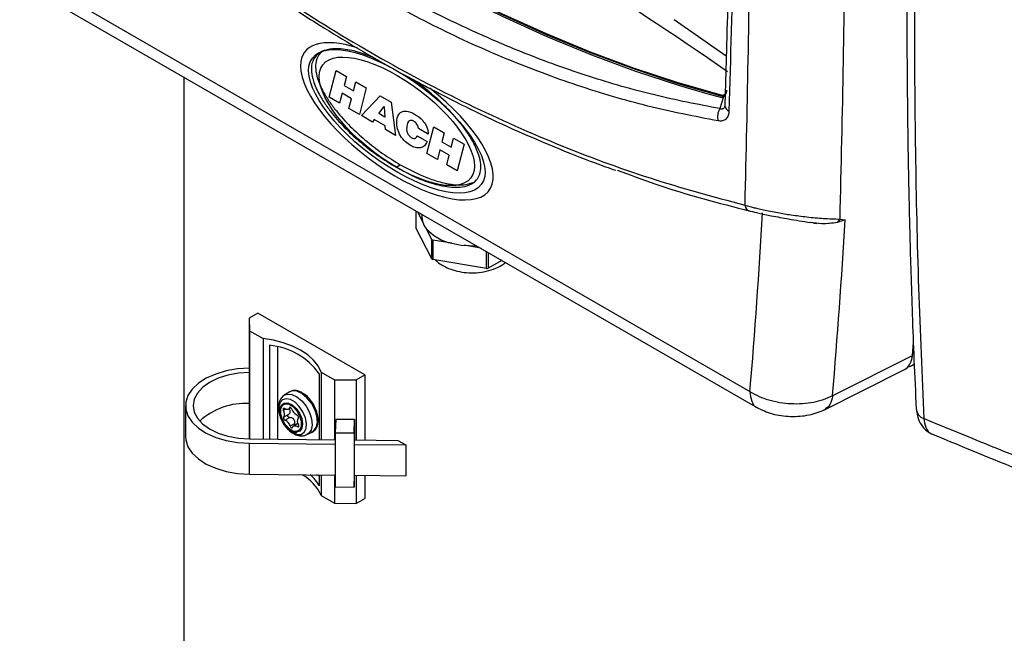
# Model space of a CAD drawing. Header units: inches. Extents: x 0.6 to 33.8, y 0 to 21.7.
# Tile 190 of 210: x 25.2 to 26.9, y 16.7 to 17.7. Entities that reach past the tile are written whole.
import ezdxf

# ---------------------------------------------------------------- set-up
doc = ezdxf.new("R2010")
doc.units = ezdxf.units.IN
doc.header["$MEASUREMENT"] = 0

msp = doc.modelspace()

# ---------------------------------------------------------------- linework, layer by layer
at = {"color": 7, "linetype": 'Continuous'}
for p, q in [((25.2857, 17.7992), (26.4544, 17.1246)), ((25.2979, 17.7722), (26.4666, 17.0975)), ((26.4153, 17.6785), (26.3295, 17.7387)), ((25.5195, 17.6443), (25.5195, 14.9413)), ((25.7596, 17.6109), (25.7709, 17.655)), ((25.7709, 17.655), (25.7881, 17.645)), ((25.7881, 17.645), (25.7843, 17.6302)), ((25.7843, 17.6302), (25.7997, 17.6213)), ((25.7997, 17.6213), (25.8035, 17.6361)), ((25.8035, 17.6361), (25.8208, 17.6262)), ((25.8208, 17.6262), (25.8095, 17.582)), ((25.7768, 17.6009), (25.7596, 17.6109)), ((25.781, 17.6171), (25.7768, 17.6009)), ((25.7964, 17.6082), (25.781, 17.6171)), ((25.8127, 17.5802), (25.8437, 17.613)), ((25.8437, 17.613), (25.8617, 17.6025)), ((26.3847, 17.6162), (26.41, 17.6094)), ((26.41, 17.6094), (26.4045, 17.5918)), ((26.4105, 17.6138), (26.4084, 17.6126)), ((26.4084, 17.6126), (26.4105, 17.6118)), ((26.4087, 17.6143), (26.4105, 17.6138)), ((26.4125, 17.6151), (26.4156, 17.6169)), ((25.7922, 17.592), (25.7964, 17.6082)), ((25.8414, 17.5836), (25.8501, 17.5953)), ((25.8501, 17.5953), (25.8512, 17.5779)), ((25.8617, 17.6025), (25.8692, 17.5476)), ((26.4129, 17.5973), (26.4127, 17.5958)), ((25.8095, 17.582), (25.7922, 17.592)), ((25.831, 17.5696), (25.8127, 17.5802)), ((25.8512, 17.5779), (25.8414, 17.5836)), ((25.8341, 17.5738), (25.831, 17.5696)), ((25.8521, 17.5635), (25.8341, 17.5738)), ((25.8525, 17.5572), (25.8521, 17.5635)), ((25.921, 17.5177), (25.9323, 17.5618)), ((25.9323, 17.5618), (25.9495, 17.5519)), ((25.8692, 17.5476), (25.8525, 17.5572)), ((25.9046, 17.5469), (25.9212, 17.5373)), ((25.9229, 17.5498), (25.9068, 17.5591)), ((25.9495, 17.5519), (25.9457, 17.537)), ((25.9457, 17.537), (25.9611, 17.5281)), ((25.9611, 17.5281), (25.9649, 17.543)), ((25.9649, 17.543), (25.9822, 17.533)), ((25.9822, 17.533), (25.9709, 17.4889)), ((25.9382, 17.5077), (25.921, 17.5177)), ((25.9424, 17.524), (25.9382, 17.5077)), ((25.9578, 17.5151), (25.9424, 17.524)), ((25.9536, 17.4988), (25.9578, 17.5151)), ((25.87, 17.4951), (25.877, 17.4991)), ((25.9709, 17.4889), (25.9536, 17.4988)), ((25.9028, 17.423), (25.9028, 17.3951)), ((25.9029, 17.4229), (25.9029, 17.3947)), ((25.9137, 17.4056), (25.9057, 17.4213)), ((25.9126, 17.4173), (25.9126, 17.4131)), ((25.9126, 17.4131), (25.9137, 17.4056)), ((26.6026, 17.4094), (26.5986, 17.4036)), ((26.6026, 17.4094), (26.6116, 17.4083)), ((25.9288, 17.3437), (25.9029, 17.3947)), ((25.9288, 17.3758), (25.9195, 17.394)), ((25.9288, 17.3437), (25.9288, 17.3758)), ((25.9308, 17.3747), (25.9308, 17.3425)), ((25.9623, 17.3693), (25.9308, 17.3747)), ((26.0096, 17.3614), (25.9823, 17.366)), ((26.0191, 17.3276), (26.0191, 17.3559)), ((26.022, 17.3542), (26.022, 17.328)), ((26.0191, 17.3276), (25.9308, 17.3425)), ((26.0447, 17.3411), (26.022, 17.328)), ((25.6417, 17.2538), (25.6276, 17.2457)), ((25.8185, 17.1518), (25.6417, 17.2538)), ((25.6276, 17.2457), (25.6282, 17.2249)), ((25.6276, 17.2457), (25.6276, 17.163)), ((25.6282, 17.2249), (25.6503, 17.2121)), ((25.6282, 17.2249), (25.6282, 17.0463)), ((25.6503, 17.2121), (25.6503, 17.046)), ((26.7227, 17.184), (26.7245, 17.2052)), ((25.6611, 17.2008), (25.6611, 17.0459)), ((25.6748, 17.0458), (25.6748, 17.1978)), ((26.7231, 17.1888), (26.7244, 17.1906)), ((26.7238, 17.1957), (26.7243, 17.2026)), ((26.591, 17.1178), (26.7227, 17.184)), ((26.7233, 17.1687), (26.7256, 17.1704)), ((25.628, 17.1558), (25.6278, 17.163)), ((25.628, 17.1048), (25.628, 17.1558)), ((25.7462, 17.1567), (25.7683, 17.144)), ((25.7462, 17.1567), (25.7462, 17.045)), ((26.5765, 17.0938), (26.7097, 17.1608)), ((25.7434, 17.045), (25.7434, 17.1532)), ((25.7683, 17.144), (25.7683, 17.0448)), ((25.7683, 17.144), (25.8043, 17.1436)), ((25.8043, 17.1436), (25.8185, 17.1518)), ((25.8043, 17.1436), (25.8043, 17.0444)), ((25.8185, 17.1518), (25.8185, 17.0443)), ((25.6933, 17.1235), (25.6854, 17.1183)), ((25.5223, 17.101), (25.5223, 17.05)), ((25.6276, 17.1048), (25.6276, 17.0463)), ((25.6876, 17.0953), (25.6841, 17.0933)), ((25.692, 17.0952), (25.6964, 17.0977)), ((25.6952, 17.0984), (25.6939, 17.0976)), ((25.6923, 17.0865), (25.6846, 17.082)), ((25.6944, 17.0814), (25.6867, 17.077)), ((25.7703, 17.0785), (25.7696, 17.0563)), ((25.8015, 17.0782), (25.7703, 17.0785)), ((25.8008, 17.056), (25.8015, 17.0782)), ((25.8015, 17.0782), (25.8015, 17.0444)), ((25.7028, 17.0715), (25.6951, 17.0671)), ((25.7079, 17.0715), (25.7009, 17.0675)), ((25.7094, 17.0677), (25.7071, 17.0664)), ((25.7229, 17.0532), (25.7314, 17.0574)), ((25.628, 17.0463), (25.7696, 17.0448)), ((25.7696, 17.0563), (25.7696, 16.9669)), ((25.7696, 17.0563), (25.8008, 17.056)), ((25.8008, 17.056), (25.8008, 16.9666)), ((25.8012, 17.0444), (25.8731, 17.0437)), ((25.8731, 17.0437), (25.8859, 17.0363)), ((25.6278, 17.039), (25.7696, 17.0376)), ((25.6278, 16.988), (25.6278, 17.039)), ((25.801, 17.0372), (25.8859, 17.0363)), ((25.8859, 17.0363), (25.8859, 16.9853)), ((25.6278, 16.988), (25.7696, 16.9865)), ((25.7434, 16.9844), (25.7391, 16.9868)), ((25.7434, 16.9685), (25.7434, 16.9868)), ((25.7462, 16.9868), (25.7462, 16.9526)), ((25.7683, 16.9865), (25.7683, 16.9399)), ((25.8008, 16.9666), (25.8014, 16.9862)), ((25.801, 16.9862), (25.8859, 16.9853)), ((25.8043, 16.9862), (25.8043, 16.9395)), ((25.8185, 16.986), (25.8185, 16.9476)), ((25.7696, 16.9669), (25.8008, 16.9666)), ((25.7462, 16.9526), (25.7683, 16.9399)), ((25.8043, 16.9395), (25.8185, 16.9476)), ((25.7683, 16.9399), (25.8043, 16.9395))]:
    msp.add_line(p, q, dxfattribs=at)
at = {"color": 7, "linetype": 'Continuous', "flags": 128}
for points in [[(25.313, 18.2461), (25.3845, 18.1839), (25.4567, 18.1243), (25.5293, 18.0674), (25.6023, 18.0132), (25.6757, 17.9619), (25.7493, 17.9133), (25.8231, 17.8678), (25.8968, 17.8252), (25.9706, 17.7856), (26.0442, 17.7491), (26.1176, 17.7158), (26.1906, 17.6856), (26.2632, 17.6587), (26.3354, 17.635), (26.4069, 17.6146)], [(25.3136, 18.2446), (25.3852, 18.1824), (25.4574, 18.1227), (25.5301, 18.0658), (25.6032, 18.0116), (25.6766, 17.9601), (25.7503, 17.9116), (25.8241, 17.866), (25.8979, 17.8233), (25.9717, 17.7838), (26.0454, 17.7473), (26.1188, 17.7139), (26.1919, 17.6837), (26.2646, 17.6568), (26.3368, 17.633), (26.4084, 17.6126)], [(25.321, 18.2348), (25.3822, 18.1817), (25.4547, 18.1217), (25.5277, 18.0644), (25.6011, 18.0099), (25.6749, 17.9582), (25.7489, 17.9094), (25.823, 17.8636), (25.8972, 17.8208), (25.9714, 17.781), (26.0454, 17.7444), (26.1191, 17.7109), (26.1926, 17.6806), (26.2656, 17.6536), (26.3381, 17.6299), (26.3847, 17.6162)], [(26.4135, 17.6135), (26.4124, 17.6135), (26.4105, 17.6138)], [(25.9823, 17.366), (25.9996, 17.3654), (26.0024, 17.3655)], [(25.7462, 17.1567), (25.7412, 17.1667), (25.7338, 17.1761), (25.7241, 17.1848), (25.7124, 17.1926), (25.6989, 17.1994), (25.6838, 17.2049), (25.6675, 17.2092), (25.6503, 17.2121)], [(26.7228, 17.1846), (26.7236, 17.1869), (26.7246, 17.1925)], [(26.7237, 17.1953), (26.7237, 17.1953), (26.7238, 17.1957)], [(25.6278, 17.163), (25.6083, 17.1618), (25.5895, 17.1586), (25.5721, 17.1534), (25.5566, 17.1465), (25.5435, 17.138), (25.5333, 17.1284), (25.5263, 17.1178), (25.5227, 17.1067), (25.5227, 17.0954), (25.5263, 17.0843), (25.5333, 17.0737), (25.5435, 17.064), (25.5566, 17.0556), (25.5721, 17.0487), (25.5895, 17.0435), (25.6083, 17.0403), (25.6278, 17.039)], [(25.628, 17.1558), (25.6097, 17.1546), (25.5922, 17.1514), (25.5761, 17.1463), (25.562, 17.1394), (25.5504, 17.1312), (25.5419, 17.1218), (25.5366, 17.1116), (25.5348, 17.101), (25.5366, 17.0905), (25.5419, 17.0803), (25.5504, 17.0709), (25.562, 17.0627), (25.5761, 17.0558), (25.5922, 17.0507), (25.6097, 17.0475), (25.628, 17.0463)], [(25.7314, 17.0574), (25.7339, 17.0591), (25.7382, 17.0651), (25.74, 17.0736), (25.7391, 17.0838), (25.7357, 17.0947), (25.7301, 17.1052), (25.7228, 17.1143), (25.7145, 17.1211), (25.7061, 17.125), (25.6984, 17.1255), (25.6933, 17.1235)], [(25.6798, 17.0796), (25.6849, 17.0702), (25.6915, 17.0622), (25.699, 17.0564), (25.7065, 17.0534), (25.7132, 17.0537), (25.7183, 17.0571), (25.7214, 17.0633), (25.7221, 17.0716), (25.7203, 17.0812), (25.7162, 17.0909), (25.7102, 17.0998), (25.7031, 17.1068), (25.6955, 17.1112), (25.6883, 17.1126), (25.6823, 17.1107), (25.6781, 17.1058), (25.6762, 17.0984), (25.6768, 17.0894), (25.6798, 17.0796)], [(25.6809, 17.0789), (25.6783, 17.0878), (25.6782, 17.0959), (25.6806, 17.1021), (25.6852, 17.1054), (25.6913, 17.1056), (25.6982, 17.1025), (25.7049, 17.0966), (25.7106, 17.0886), (25.7143, 17.0797), (25.7157, 17.071), (25.7146, 17.0638), (25.711, 17.0589), (25.7056, 17.0571), (25.7045, 17.0571)], [(25.6854, 17.1183), (25.6904, 17.1202), (25.698, 17.1197), (25.7063, 17.1159), (25.7144, 17.1092), (25.7216, 17.1002), (25.7272, 17.0899), (25.7305, 17.0792), (25.7314, 17.0691), (25.7296, 17.0608), (25.7254, 17.0549), (25.7229, 17.0532)], [(25.7112, 17.0838), (25.7064, 17.0922), (25.7002, 17.099), (25.6933, 17.1031), (25.687, 17.1038), (25.682, 17.1012), (25.6793, 17.0955), (25.6792, 17.0877), (25.6817, 17.0788), (25.6865, 17.0704), (25.6928, 17.0637), (25.6996, 17.0596), (25.706, 17.0588), (25.7109, 17.0615), (25.7136, 17.0671), (25.7137, 17.075), (25.7112, 17.0838)], [(25.6859, 17.0962), (25.6853, 17.0966), (25.6847, 17.0967), (25.6841, 17.0965), (25.6838, 17.0962), (25.6836, 17.0956), (25.6836, 17.0949), (25.6837, 17.0941), (25.6841, 17.0933)], [(25.6939, 17.0976), (25.6934, 17.0965), (25.6927, 17.0956), (25.6918, 17.095), (25.6908, 17.0947), (25.6897, 17.0947), (25.6884, 17.0949), (25.6872, 17.0955), (25.6859, 17.0962)], [(25.6978, 17.0956), (25.6975, 17.0964), (25.697, 17.0971), (25.6964, 17.0977), (25.6958, 17.0982), (25.6951, 17.0984), (25.6946, 17.0984), (25.6942, 17.0981), (25.6939, 17.0976)], [(25.6846, 17.082), (25.6843, 17.0815), (25.6841, 17.0809), (25.6842, 17.0801), (25.6845, 17.0793), (25.6849, 17.0785), (25.6854, 17.0778), (25.6861, 17.0773), (25.6867, 17.077)], [(25.7084, 17.0806), (25.7087, 17.0811), (25.7088, 17.0817), (25.7087, 17.0825), (25.7085, 17.0833), (25.708, 17.0841), (25.7075, 17.0848), (25.7069, 17.0853), (25.7063, 17.0856)], [(25.6951, 17.0671), (25.6955, 17.0663), (25.696, 17.0655), (25.6965, 17.0649), (25.6972, 17.0645), (25.6978, 17.0642), (25.6983, 17.0643), (25.6988, 17.0646), (25.6991, 17.065)], [(25.6991, 17.065), (25.6996, 17.0661), (25.7002, 17.067), (25.7011, 17.0676), (25.7021, 17.0679), (25.7033, 17.068), (25.7045, 17.0677), (25.7058, 17.0672), (25.7071, 17.0664)], [(25.7071, 17.0664), (25.7077, 17.066), (25.7083, 17.0659), (25.7088, 17.0661), (25.7092, 17.0665), (25.7094, 17.067), (25.7094, 17.0678), (25.7092, 17.0686), (25.7088, 17.0694)], [(25.5223, 17.05), (25.5227, 17.0444), (25.5263, 17.0332), (25.5333, 17.0227), (25.5435, 17.013), (25.5566, 17.0046), (25.5721, 16.9977), (25.5895, 16.9925), (25.6083, 16.9892), (25.6278, 16.988)]]:
    msp.add_lwpolyline(points, dxfattribs=at)
at = {"color": 7, "linetype": 'Continuous'}
for centre, radius, start, end in [((21.9254, 11.1591), 7.8959, 55.32758, 64.6778), ((26.4089, 17.6216), 0.00731, 254.2151, 7.5424), ((26.4107, 17.6199), 0.00764, 252.5046, 298.0104), ((26.4072, 17.6112), 0.00332, 327.1667, 10.6028), ((26.4239, 17.5978), 0.011, 183.3284, 247.7291), ((26.4282, 17.5782), 0.0273, 150.208, 194.4087), ((15.085, 18.0802), 11.4095, 355.19534, 356.67992), ((25.9468, 17.4151), 0.0345, 195.9999, 217.7142), ((15.1416, 18.0783), 11.4895, 355.20433, 356.65684), ((25.9039, 17.3951), 0.00104, 180.2331, 207.624), ((25.9772, 17.4445), 0.0766, 221.2237, 258.7817), ((25.931, 17.3774), 0.0027, 214.6323, 265.3731), ((25.9942, 17.4971), 0.1317, 255.9869, 264.8552), ((25.931, 17.3452), 0.0027, 214.6323, 265.3731), ((26.0199, 17.3321), 0.00455, 259.4917, 297.3132), ((25.6501, 17.0867), 0.1146, 35.4964, 84.509), ((25.6218, 16.9918), 0.1131, 86.8805, 132.2865), ((25.676, 17.0873), 0.01, 328.3108, 36.462), ((25.7124, 17.0995), 0.0151, 195.0385, 245.9944), ((26.748, 17.0977), 0.0191, 185.8777, 249.9183), ((25.7122, 17.0891), 0.0328, 198.1431, 256.5611), ((25.6805, 17.0632), 0.0151, 15.0385, 65.9944), ((25.7169, 17.0753), 0.01, 148.3108, 216.462), ((25.6798, 16.9235), 0.0725, 23.6385, 61.2104), ((25.6839, 16.9351), 0.0682, 29.3258, 49.4364)]:
    msp.add_arc(centre, radius, start, end, dxfattribs=at)
for centre, major_axis, ratio, start_param, end_param in [((25.8713, 17.5708), (0.1523, -0.1145), 0.402585, 2.284674, 3.435606), ((25.8713, 17.5708), (0.1523, -0.1145), 0.402585, 3.435606, 7.797169), ((26.6811, 17.2125), (-0.0296, 0.0512), 0.576741, 3.108262, 3.833941), ((26.6918, 17.2188), (-0.0296, 0.0514), 0.574825, 2.957197, 3.208035)]:
    msp.add_ellipse(centre, major_axis=major_axis, ratio=ratio, start_param=start_param, end_param=end_param, dxfattribs=at)
for major_axis, ratio in [((0.1395, -0.1046), 0.400501), ((0.1222, -0.0935), 0.412797)]:
    msp.add_ellipse((25.8713, 17.5708), major_axis=major_axis, ratio=ratio, dxfattribs=at)
for points, knots in [([(26.4531, 18.7661), (26.4541, 18.6735), (26.456, 18.4883), (26.4564, 18.2165), (26.4549, 17.9495), (26.4516, 17.6875), (26.4477, 17.5175), (26.4458, 17.4325)], [0, 0, 0, 0, 0.200085, 0.400109, 0.600172, 0.800151, 1, 1, 1, 1]), ([(26.6105, 18.7649), (26.6115, 18.6708), (26.6134, 18.4825), (26.6138, 18.2061), (26.6122, 17.9348), (26.6087, 17.6685), (26.6046, 17.4957), (26.6026, 17.4094)], [0, 0, 0, 0, 0.200012, 0.400051, 0.60013, 0.800107, 1, 1, 1, 1]), ([(26.7398, 18.7707), (26.7382, 18.7378), (26.7351, 18.6757), (26.7313, 18.5889), (26.7282, 18.5133), (26.7258, 18.4488), (26.724, 18.3951), (26.7225, 18.3488), (26.7212, 18.3061), (26.72, 18.2636), (26.718, 18.1833), (26.7156, 18.066), (26.7139, 17.9325), (26.7133, 17.819), (26.7134, 17.7261), (26.7139, 17.6379), (26.7147, 17.5707), (26.7154, 17.5199), (26.7161, 17.4804), (26.7171, 17.4335), (26.7184, 17.3792), (26.7201, 17.3177), (26.7224, 17.2494), (26.7253, 17.1743), (26.7277, 17.1228), (26.729, 17.0958)], [0, 0, 0, 0, 0.0536563, 0.1014027, 0.1432369, 0.1791577, 0.2091644, 0.2335454, 0.257383, 0.2815152, 0.305942, 0.3949665, 0.4843357, 0.5412094, 0.5980715, 0.6525898, 0.7030238, 0.7230556, 0.7477714, 0.7774364, 0.8120509, 0.8516152, 0.896129, 0.9455912, 1, 1, 1, 1]), ([(26.7523, 18.7585), (26.7482, 18.6711), (26.7399, 18.4963), (26.7318, 18.2419), (26.7268, 17.9937), (26.7253, 17.753), (26.7271, 17.5198), (26.7321, 17.2943), (26.7384, 17.1512), (26.7415, 17.0797)], [0, 0, 0, 0, 0.1427862, 0.285746, 0.4285496, 0.5715103, 0.7142685, 0.8573516, 1, 1, 1, 1]), ([(26.425, 18.6985), (26.4253, 18.6633), (26.4257, 18.5966), (26.4259, 18.5028), (26.4259, 18.4204), (26.4257, 18.3534), (26.4254, 18.3), (26.4252, 18.2588), (26.4249, 18.2225), (26.4246, 18.1847), (26.4241, 18.1404), (26.4235, 18.0864), (26.4226, 18.0241), (26.4215, 17.9538), (26.42, 17.8754), (26.4182, 17.7893), (26.4158, 17.6954), (26.4139, 17.6308), (26.4129, 17.5972)], [0, 0, 0, 0, 0.092379, 0.175083, 0.248108, 0.311455, 0.354438, 0.391445, 0.422476, 0.45248, 0.493801, 0.542871, 0.599689, 0.664255, 0.73657, 0.816634, 0.904445, 1, 1, 1, 1]), ([(26.4319, 18.6908), (26.4323, 18.5956), (26.4332, 18.4053), (26.4313, 18.1269), (26.4271, 17.8534), (26.4222, 17.6762), (26.4197, 17.5876)], [0, 0, 0, 0, 0.249968, 0.500116, 0.749966, 1, 1, 1, 1]), ([(26.4045, 17.5918), (26.3685, 17.5987), (26.297, 17.6126), (26.1891, 17.6437), (26.0938, 17.6779), (26.0109, 17.7129), (25.9593, 17.7373), (25.9267, 17.7536), (25.913, 17.7607), (25.8992, 17.7678), (25.8855, 17.7751), (25.8719, 17.7825), (25.8582, 17.7901), (25.8446, 17.7977), (25.83, 17.8061), (25.8145, 17.8151), (25.7981, 17.8249), (25.7817, 17.8348), (25.7654, 17.845), (25.749, 17.8553), (25.7125, 17.8789), (25.6587, 17.9155), (25.5884, 17.9674), (25.5041, 18.0344), (25.4038, 18.1214), (25.3285, 18.1969), (25.2908, 18.2347)], [0, 0, 0, 0, 0.094115, 0.187291, 0.28062, 0.342242, 0.403715, 0.415773, 0.427824, 0.43987, 0.45191, 0.463944, 0.475972, 0.487994, 0.500009, 0.514543, 0.529086, 0.543637, 0.558198, 0.572767, 0.587345, 0.65618, 0.717797, 0.779295, 0.889495, 1, 1, 1, 1]), ([(26.4018, 17.5715), (26.3631, 17.579), (26.2859, 17.5941), (26.1696, 17.6287), (26.0536, 17.6719), (25.9382, 17.7243), (25.8238, 17.7856), (25.7108, 17.8556), (25.5994, 17.934), (25.4902, 18.0209), (25.3831, 18.1153), (25.3142, 18.1845), (25.2797, 18.2192)], [0, 0, 0, 0, 0.100436, 0.200544, 0.30048, 0.40028, 0.500007, 0.599732, 0.699531, 0.79947, 0.899576, 1, 1, 1, 1]), ([(25.2485, 18.1237), (25.2946, 18.081), (25.3869, 17.9956), (25.5306, 17.8807), (25.6774, 17.7761), (25.8273, 17.6831), (25.9796, 17.6017), (26.1338, 17.5325), (26.2894, 17.4746), (26.3936, 17.4465), (26.4458, 17.4325)], [0, 0, 0, 0, 0.12515, 0.250153, 0.375096, 0.5, 0.624905, 0.749847, 0.87485, 1, 1, 1, 1]), ([(25.2497, 18.1175), (25.2806, 18.0887), (25.3404, 18.0327), (25.4295, 17.9568), (25.5141, 17.8894), (25.5937, 17.8302), (25.6674, 17.779), (25.7343, 17.7353), (25.787, 17.703), (25.8265, 17.6797), (25.8537, 17.6641), (25.8748, 17.6524), (25.8903, 17.6439), (25.9041, 17.6365), (25.9222, 17.6268), (25.9479, 17.6134), (25.9819, 17.5963), (26.0242, 17.5758), (26.0749, 17.5526), (26.1341, 17.5273), (26.1876, 17.5058), (26.2215, 17.4939), (26.2328, 17.4899)], [0, 0, 0, 0, 0.101267, 0.196298, 0.28508, 0.367617, 0.443517, 0.511404, 0.571159, 0.602259, 0.630145, 0.652448, 0.665285, 0.676122, 0.693509, 0.718963, 0.752483, 0.79407, 0.843724, 0.901444, 0.967233, 1, 1, 1, 1]), ([(25.8356, 17.6746), (25.8273, 17.678), (25.8093, 17.6854), (25.7856, 17.6904), (25.7646, 17.6912), (25.7492, 17.6878), (25.7372, 17.6801), (25.7306, 17.6682), (25.7296, 17.653), (25.7334, 17.6354), (25.7418, 17.6169), (25.7529, 17.5991), (25.7676, 17.5794), (25.7872, 17.5579), (25.8129, 17.5346), (25.8406, 17.5131), (25.8602, 17.5011), (25.87, 17.4951)], [0, 0, 0, 0, 0.081967, 0.179386, 0.244544, 0.309502, 0.36227, 0.415492, 0.455151, 0.494781, 0.549981, 0.595244, 0.640615, 0.723506, 0.806608, 0.903279, 1, 1, 1, 1]), ([(25.7522, 17.6883), (25.7496, 17.6868), (25.7432, 17.6831), (25.7376, 17.6722), (25.7366, 17.657), (25.7404, 17.6394), (25.7487, 17.6209), (25.7598, 17.6031), (25.7746, 17.5835), (25.7942, 17.5619), (25.8199, 17.5386), (25.8476, 17.5171), (25.8672, 17.5051), (25.877, 17.4991)], [0, 0, 0, 0, 0.053332, 0.132336, 0.191208, 0.250036, 0.331976, 0.399166, 0.466516, 0.589563, 0.712922, 0.856424, 1, 1, 1, 1]), ([(25.87, 17.4951), (25.88, 17.4897), (25.8998, 17.4789), (25.9292, 17.4678), (25.9545, 17.4621), (25.9755, 17.4613), (25.9909, 17.4647), (26.0029, 17.4724), (26.0095, 17.4843), (26.0105, 17.4995), (26.0067, 17.5171), (25.9983, 17.5356), (25.9872, 17.5534), (25.9725, 17.5731), (25.9528, 17.5947), (25.9272, 17.6178), (25.9081, 17.6332), (25.8973, 17.64), (25.8962, 17.6407)], [0, 0, 0, 0, 0.095088, 0.190426, 0.285224, 0.34863, 0.411839, 0.463188, 0.514978, 0.553571, 0.592135, 0.645849, 0.689895, 0.734045, 0.814707, 0.895573, 0.989643, 1, 1, 1, 1]), ([(26.4127, 17.5959), (26.4126, 17.5957), (26.4124, 17.5948), (26.4117, 17.5935), (26.4106, 17.592), (26.4093, 17.5911), (26.4073, 17.5907), (26.4056, 17.5913), (26.4045, 17.5918)], [0, 0, 0, 0, 0.033051, 0.194575, 0.352657, 0.509863, 0.668962, 1, 1, 1, 1]), ([(25.9212, 17.5373), (25.92, 17.5348), (25.9175, 17.5297), (25.9105, 17.5263), (25.9018, 17.5271), (25.8924, 17.5313), (25.8831, 17.5387), (25.875, 17.5495), (25.8711, 17.5618), (25.8706, 17.5746), (25.8743, 17.5837), (25.8808, 17.5876), (25.8889, 17.5883), (25.9004, 17.5836), (25.9114, 17.5755), (25.918, 17.567), (25.9212, 17.5612), (25.9229, 17.5551), (25.9229, 17.5516), (25.9229, 17.5498)], [0, 0, 0, 0, 0.062782, 0.125184, 0.187503, 0.251732, 0.315287, 0.377508, 0.439585, 0.501993, 0.59481, 0.641697, 0.688639, 0.781682, 0.874737, 0.906218, 0.93748, 0.968724, 1, 1, 1, 1]), ([(26.4197, 17.5876), (26.4195, 17.5852), (26.4189, 17.5799), (26.4151, 17.5741), (26.4091, 17.5709), (26.4041, 17.5713), (26.4018, 17.5715)], [0, 0, 0, 0, 0.230813, 0.495563, 0.761295, 1, 1, 1, 1]), ([(25.9068, 17.5591), (25.9067, 17.5602), (25.9066, 17.5625), (25.9045, 17.5661), (25.902, 17.5691), (25.8987, 17.5715), (25.8949, 17.5729), (25.8916, 17.5716), (25.889, 17.5692), (25.8879, 17.5635), (25.887, 17.5582), (25.8881, 17.5529), (25.8892, 17.5501), (25.8909, 17.5477), (25.8935, 17.5451), (25.8968, 17.5429), (25.9007, 17.5421), (25.9029, 17.5436), (25.9043, 17.5452), (25.9045, 17.5463), (25.9046, 17.5469)], [0, 0, 0, 0, 0.046399, 0.092971, 0.139909, 0.186439, 0.256581, 0.326563, 0.396607, 0.466512, 0.607043, 0.642646, 0.676964, 0.711826, 0.748199, 0.813131, 0.875114, 0.944885, 0.972495, 1, 1, 1, 1]), ([(25.877, 17.4991), (25.8916, 17.4914), (25.9138, 17.4797), (25.9429, 17.4702), (25.9635, 17.4661), (25.9819, 17.4651), (25.9918, 17.468), (25.9966, 17.4695)], [0, 0, 0, 0, 0.346156, 0.525263, 0.704244, 0.858623, 1, 1, 1, 1]), ([(26.2351, 17.4904), (26.2559, 17.4826), (26.3289, 17.4549), (26.4024, 17.4359), (26.4549, 17.4224)], [0, 0, 0, 0, 0.284741, 1, 1, 1, 1]), ([(26.4458, 17.4325), (26.4481, 17.4318), (26.4525, 17.4305), (26.4597, 17.4286), (26.4678, 17.4266), (26.4772, 17.4245), (26.4883, 17.4222), (26.4999, 17.42), (26.5115, 17.418), (26.5232, 17.4162), (26.5355, 17.4145), (26.5538, 17.4122), (26.5723, 17.4106), (26.5901, 17.4096), (26.5983, 17.4094), (26.6026, 17.4094)], [0, 0, 0, 0, 0.050008, 0.098943, 0.146666, 0.207551, 0.273415, 0.344765, 0.407245, 0.470528, 0.543062, 0.618017, 0.792275, 0.891485, 1, 1, 1, 1]), ([(26.4458, 17.4325), (26.4462, 17.4311), (26.447, 17.4284), (26.4492, 17.4253), (26.4519, 17.4231), (26.4539, 17.4226), (26.4549, 17.4224)], [0, 0, 0, 0, 0.252115, 0.508048, 0.759769, 1, 1, 1, 1]), ([(26.4549, 17.4224), (26.4595, 17.4213), (26.4699, 17.4189), (26.4914, 17.4144), (26.5147, 17.4101), (26.5367, 17.4064), (26.548, 17.4046), (26.5541, 17.4037)], [0, 0, 0, 0, 0.164843, 0.372497, 0.642463, 0.808247, 1, 1, 1, 1]), ([(26.5986, 17.4036), (26.5902, 17.4025), (26.5761, 17.4005), (26.5605, 17.4028), (26.5541, 17.4037)], [0, 0, 0, 0, 0.592325, 1, 1, 1, 1]), ([(26.5584, 17.4032), (26.5592, 17.4031), (26.5615, 17.4027), (26.5635, 17.4024), (26.5648, 17.4023)], [0, 0, 0, 0, 0.341089, 1, 1, 1, 1]), ([(26.6116, 17.4083), (26.6095, 17.4074), (26.6054, 17.4056), (26.6008, 17.4043), (26.5986, 17.4036)], [0, 0, 0, 0, 0.5061277, 1, 1, 1, 1]), ([(25.9348, 17.3418), (25.9359, 17.3408), (25.9395, 17.3372), (25.947, 17.3326), (25.9578, 17.3271), (25.9711, 17.3229), (25.9866, 17.3204), (26.0029, 17.3203), (26.0193, 17.3227), (26.0345, 17.3278), (26.0451, 17.3329), (26.0498, 17.3369), (26.0507, 17.3376)], [0, 0, 0, 0, 0.037904, 0.125567, 0.212946, 0.334162, 0.458644, 0.58531, 0.715172, 0.850265, 0.970049, 1, 1, 1, 1]), ([(25.7403, 17.0846), (25.74, 17.0868), (25.739, 17.0922), (25.735, 17.1011), (25.729, 17.1103), (25.7217, 17.1181), (25.7137, 17.1236), (25.7057, 17.1263), (25.6983, 17.1263), (25.6945, 17.124), (25.6927, 17.1229)], [0, 0, 0, 0, 0.087907, 0.222252, 0.35648, 0.491171, 0.626967, 0.764497, 0.885338, 1, 1, 1, 1]), ([(26.4544, 17.1246), (26.4593, 17.1217), (26.4688, 17.1163), (26.4857, 17.1103), (26.5035, 17.1062), (26.5224, 17.1042), (26.5412, 17.1044), (26.5594, 17.1067), (26.5764, 17.111), (26.5861, 17.1155), (26.591, 17.1178)], [0, 0, 0, 0, 0.131432, 0.250175, 0.378204, 0.500194, 0.626148, 0.750109, 0.874397, 1, 1, 1, 1]), ([(26.4544, 17.1246), (26.4551, 17.1189), (26.4564, 17.1076), (26.4619, 17.0988), (26.4664, 17.0978), (26.4666, 17.0977)], [0, 0, 0, 0, 0.4902226, 0.9804451, 1, 1, 1, 1]), ([(25.6855, 17.1181), (25.685, 17.1178), (25.6823, 17.1165), (25.6789, 17.1117), (25.676, 17.1045), (25.6755, 17.0959), (25.6767, 17.0872), (25.6791, 17.0816), (25.6801, 17.0792)], [0, 0, 0, 0, 0.0387246, 0.2294221, 0.4177597, 0.6199136, 0.8385646, 1, 1, 1, 1]), ([(26.591, 17.1178), (26.5898, 17.1123), (26.5876, 17.1017), (26.5807, 17.0968), (26.5774, 17.0944)], [0, 0, 0, 0, 0.510448, 1, 1, 1, 1]), ([(25.6923, 17.0865), (25.693, 17.0872), (25.6944, 17.0885), (25.6954, 17.0909), (25.6953, 17.0932), (25.6945, 17.095), (25.6937, 17.0957), (25.6935, 17.096)], [0, 0, 0, 0, 0.276748, 0.495577, 0.715646, 0.911685, 1, 1, 1, 1]), ([(26.466, 17.0979), (26.4741, 17.0941), (26.4902, 17.0864), (26.5215, 17.0824), (26.5531, 17.0845), (26.5697, 17.0912), (26.578, 17.0946)], [0, 0, 0, 0, 0.249523, 0.4994238, 0.7496557, 1, 1, 1, 1]), ([(26.7295, 17.0929), (26.73, 17.0892), (26.7311, 17.0805), (26.7371, 17.0689), (26.7459, 17.0589), (26.7535, 17.0551), (26.7573, 17.0533)], [0, 0, 0, 0, 0.20471, 0.469529, 0.736448, 1, 1, 1, 1]), ([(25.6801, 17.0792), (25.6805, 17.0783), (25.682, 17.074), (25.6868, 17.067), (25.694, 17.0591), (25.7022, 17.0537), (25.7104, 17.0511), (25.7175, 17.0509), (25.7213, 17.0528), (25.7227, 17.0535)], [0, 0, 0, 0, 0.049318, 0.226594, 0.405899, 0.589862, 0.752953, 0.903419, 1, 1, 1, 1]), ([(25.6808, 17.0794), (25.6819, 17.0768), (25.6834, 17.0732), (25.6859, 17.0702), (25.6866, 17.0694)], [0, 0, 0, 0, 0.716326, 1, 1, 1, 1]), ([(25.6944, 17.0814), (25.694, 17.0815), (25.6933, 17.0815), (25.6923, 17.0821), (25.6916, 17.0829), (25.6913, 17.0837), (25.6912, 17.0846), (25.6914, 17.0854), (25.6918, 17.0861), (25.6921, 17.0864), (25.6923, 17.0865)], [0, 0, 0, 0, 0.1507234, 0.3023743, 0.4384711, 0.5608251, 0.6785086, 0.7997553, 0.9311655, 1, 1, 1, 1]), ([(25.7028, 17.0715), (25.7029, 17.0727), (25.7029, 17.0748), (25.7019, 17.0777), (25.7001, 17.0797), (25.6975, 17.0811), (25.6956, 17.0813), (25.6944, 17.0814)], [0, 0, 0, 0, 0.229673, 0.411273, 0.593903, 0.756591, 1, 1, 1, 1]), ([(25.7307, 17.0576), (25.732, 17.0581), (25.7354, 17.0595), (25.7391, 17.0648), (25.7413, 17.0722), (25.7417, 17.0791), (25.7406, 17.0835), (25.7403, 17.0846)], [0, 0, 0, 0, 0.149066, 0.395898, 0.644687, 0.906802, 1, 1, 1, 1]), ([(27.0717, 16.9498), (27.0157, 16.9708), (26.9038, 17.0126), (26.7956, 17.0574), (26.7415, 17.0797)], [0, 0, 0, 0, 0.50052, 1, 1, 1, 1]), ([(26.7415, 17.0797), (26.7423, 17.0749), (26.7444, 17.0636), (26.7502, 17.0547), (26.756, 17.0542), (26.7566, 17.0541)], [0, 0, 0, 0, 0.409164, 0.942015, 1, 1, 1, 1]), ([(25.6866, 17.0694), (25.6878, 17.0678), (25.6909, 17.0636), (25.6972, 17.0591), (25.7026, 17.0564), (25.7055, 17.0566), (25.706, 17.0566)], [0, 0, 0, 0, 0.224123, 0.572957, 0.928729, 1, 1, 1, 1]), ([(25.7035, 17.069), (25.7035, 17.0691), (25.7032, 17.0694), (25.7029, 17.0701), (25.7028, 17.0708), (25.7028, 17.0714), (25.7028, 17.0715)], [0, 0, 0, 0, 0.138174, 0.463153, 0.815369, 1, 1, 1, 1]), ([(26.754, 17.0547), (26.8084, 17.0321), (26.9172, 16.9871), (27.0296, 16.9451), (27.0858, 16.924)], [0, 0, 0, 0, 0.500044, 1, 1, 1, 1])]:
    msp.add_open_spline(points, degree=3, knots=knots, dxfattribs=at)

doc.saveas('drawing.dxf')
